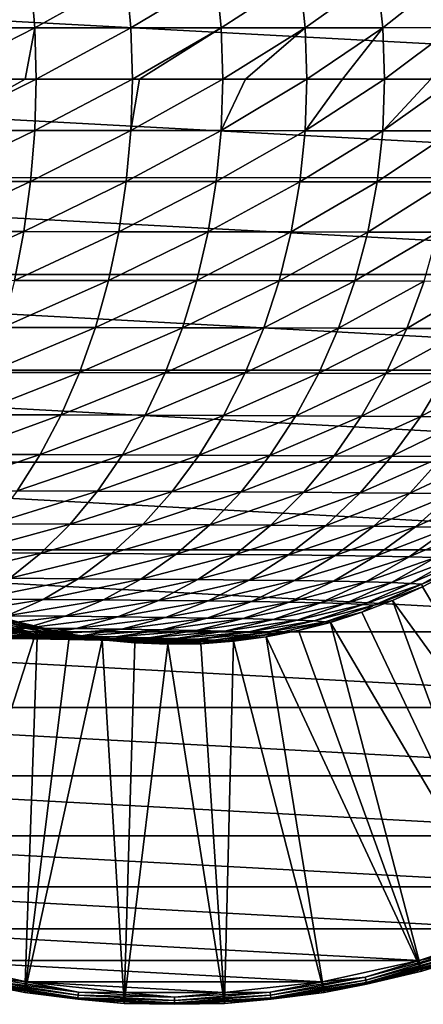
# Model space of a CAD drawing. Header units: metres. Extents: x -237 to 25, y -25 to 25.
# Tile 158 of 165: x -4 to 7, y -25 to 2. Entities that reach past the tile are written whole.
import ezdxf

# ---------------------------------------------------------------- set-up
doc = ezdxf.new("R2010")
doc.units = ezdxf.units.M
doc.layers.add('solid_10481232', color=7, linetype='CONTINUOUS')

msp = doc.modelspace()

# ---------------------------------------------------------------- linework, layer by layer
at = {"layer": 'solid_10481232'}
for points in [[(-24.944527, 2.70052, -146), (24.944445, 2.701026, -146), (25.089474, 0, -146)], [(-6.723926, 2.805338, 179.787781), (-6.624017, 1.408669, 179.954971), (-3.947133, 2.806732, 177.994766)], [(-6.624017, 1.408669, 179.954971), (-3.835107, 1.409369, 178.154205), (-3.947133, 2.806732, 177.994766)], [(-3.947133, 2.806732, 177.994766), (-3.835107, 1.409369, 178.154205), (-1.319744, 2.808381, 176.0103)], [(-3.835107, 1.409369, 178.154205), (-1.196174, 1.410197, 176.161118), (-1.319744, 2.808381, 176.0103)], [(-1.319744, 2.808381, 176.0103), (-1.196174, 1.410197, 176.161118), (1.148298, 2.810284, 173.844177)], [(-1.196174, 1.410197, 176.161118), (1.282773, 1.411153, 173.985535), (1.148298, 2.810284, 173.844177)], [(1.148298, 2.810284, 173.844177), (1.282773, 1.411153, 173.985535), (3.447047, 2.812441, 171.50618)], [(1.282773, 1.411153, 173.985535), (3.591725, 1.412236, 171.637299), (3.447047, 2.812441, 171.50618)], [(3.447047, 2.812441, 171.50618), (3.591725, 1.412236, 171.637299), (5.566594, 2.814853, 169.006119)], [(3.591725, 1.412236, 171.637299), (5.720707, 1.413447, 169.126282), (5.566594, 2.814853, 169.006119)], [(5.566594, 2.814853, 169.006119), (5.720707, 1.413447, 169.126282), (7.497849, 2.817519, 166.354523)], [(5.720707, 1.413447, 169.126282), (7.660577, 1.414786, 166.463074), (7.497849, 2.817519, 166.354523)], [(-25.089474, 0, -146), (-24.944527, 2.70052, -146), (25.089474, 0, -146)], [(-6.624017, 1.408669, 179.954971), (-6.594054, 0, 180.013), (-3.835107, 1.409369, 178.154205)], [(-3.835107, 1.409369, 178.154205), (-6.594054, 0, 180.013), (-4.09355, 0, 178.412735)], [(-3.835107, 1.409369, 178.154205), (-4.09355, 0, 178.412735), (-3.797684, 0, 178.207642)], [(-3.835107, 1.409369, 178.154205), (-3.797684, 0, 178.207642), (-1.196174, 1.410197, 176.161118)], [(-1.196174, 1.410197, 176.161118), (-3.797684, 0, 178.207642), (-1.154573, 0, 176.211411)], [(-1.196174, 1.410197, 176.161118), (-1.154573, 0, 176.211411), (1.282773, 1.411153, 173.985535)], [(1.282773, 1.411153, 173.985535), (-1.154573, 0, 176.211411), (-0.956499, 0, 176.049118)], [(1.282773, 1.411153, 173.985535), (-0.956499, 0, 176.049118), (1.327639, 0, 174.033005)], [(1.282773, 1.411153, 173.985535), (1.327639, 0, 174.033005), (3.591725, 1.412236, 171.637299)], [(3.591725, 1.412236, 171.637299), (1.327639, 0, 174.033005), (1.949601, 0, 173.433914)], [(3.591725, 1.412236, 171.637299), (1.949601, 0, 173.433914), (3.638722, 0, 171.68277)], [(3.591725, 1.412236, 171.637299), (3.638722, 0, 171.68277), (5.720707, 1.413447, 169.126282)], [(5.720707, 1.413447, 169.126282), (3.638722, 0, 171.68277), (4.619303, 0, 170.572922)], [(5.720707, 1.413447, 169.126282), (4.619303, 0, 170.572922), (5.771256, 0, 169.167831)], [(5.720707, 1.413447, 169.126282), (5.771256, 0, 169.167831), (7.660577, 1.414786, 166.463074)], [(7.660577, 1.414786, 166.463074), (5.771256, 0, 169.167831), (7.038696, 0, 167.475433)], [(24.944527, -2.70052, -146), (-25.089474, 0, -146), (25.089474, 0, -146)], [(24.944527, -2.70052, -146), (-24.944445, -2.701026, -146), (-25.089474, 0, -146)], [(-6.624017, -1.408669, 179.954971), (-3.835107, -1.409369, 178.154205), (-3.797684, 0, 178.207642)], [(-4.09355, 0, 178.412735), (-6.624017, -1.408669, 179.954971), (-3.797684, 0, 178.207642)], [(-4.09355, 0, 178.412735), (-6.594054, 0, 180.013), (-6.624017, -1.408669, 179.954971)], [(-3.835107, -1.409369, 178.154205), (-1.196174, -1.410197, 176.161118), (-1.154573, 0, 176.211411)], [(-3.797684, 0, 178.207642), (-3.835107, -1.409369, 178.154205), (-1.154573, 0, 176.211411)], [(-1.196174, -1.410197, 176.161118), (1.282773, -1.411153, 173.985535), (1.327639, 0, 174.033005)], [(-0.956499, 0, 176.049118), (-1.196174, -1.410197, 176.161118), (1.327639, 0, 174.033005)], [(-0.956499, 0, 176.049118), (-1.154573, 0, 176.211411), (-1.196174, -1.410197, 176.161118)], [(1.282773, -1.411153, 173.985535), (3.591725, -1.412236, 171.637299), (3.638722, 0, 171.68277)], [(1.949601, 0, 173.433914), (1.282773, -1.411153, 173.985535), (3.638722, 0, 171.68277)], [(1.949601, 0, 173.433914), (1.327639, 0, 174.033005), (1.282773, -1.411153, 173.985535)], [(3.591725, -1.412236, 171.637299), (5.720707, -1.413447, 169.126282), (5.771256, 0, 169.167831)], [(4.619303, 0, 170.572922), (3.591725, -1.412236, 171.637299), (5.771256, 0, 169.167831)], [(4.619303, 0, 170.572922), (3.638722, 0, 171.68277), (3.591725, -1.412236, 171.637299)], [(5.720707, -1.413447, 169.126282), (7.660577, -1.414786, 166.463074), (7.71391, 0, 166.501099)], [(7.038696, 0, 167.475433), (5.720707, -1.413447, 169.126282), (7.71391, 0, 166.501099)], [(7.038696, 0, 167.475433), (5.771256, 0, 169.167831), (5.720707, -1.413447, 169.126282)], [(-6.624017, -1.408669, 179.954971), (-6.723926, -2.805338, 179.787781), (-3.835107, -1.409369, 178.154205)], [(-6.723926, -2.805338, 179.787781), (-3.947133, -2.806732, 177.994766), (-3.835107, -1.409369, 178.154205)], [(-3.835107, -1.409369, 178.154205), (-3.947133, -2.806732, 177.994766), (-1.196174, -1.410197, 176.161118)], [(-3.947133, -2.806732, 177.994766), (-1.319744, -2.808381, 176.0103), (-1.196174, -1.410197, 176.161118)], [(-1.196174, -1.410197, 176.161118), (-1.319744, -2.808381, 176.0103), (1.282773, -1.411153, 173.985535)], [(-1.319744, -2.808381, 176.0103), (1.148298, -2.810284, 173.844177), (1.282773, -1.411153, 173.985535)], [(1.282773, -1.411153, 173.985535), (1.148298, -2.810284, 173.844177), (3.591725, -1.412236, 171.637299)], [(1.148298, -2.810284, 173.844177), (3.447047, -2.812441, 171.50618), (3.591725, -1.412236, 171.637299)], [(3.591725, -1.412236, 171.637299), (3.447047, -2.812441, 171.50618), (5.720707, -1.413447, 169.126282)], [(3.447047, -2.812441, 171.50618), (5.566594, -2.814853, 169.006119), (5.720707, -1.413447, 169.126282)], [(5.720707, -1.413447, 169.126282), (5.566594, -2.814853, 169.006119), (7.660577, -1.414786, 166.463074)], [(5.566594, -2.814853, 169.006119), (7.497849, -2.817519, 166.354523), (7.660577, -1.414786, 166.463074)], [(24.944527, -2.70052, -146), (24.511478, -5.353465, -146), (-24.944445, -2.701026, -146)], [(24.511478, -5.353465, -146), (-24.511305, -5.354273, -146), (-24.944445, -2.701026, -146)], [(-6.723926, -2.805338, 179.787781), (-6.889566, -4.178041, 179.51059), (-3.947133, -2.806732, 177.994766)], [(-6.889566, -4.178041, 179.51059), (-4.132863, -4.180118, 177.730438), (-3.947133, -2.806732, 177.994766)], [(-3.947133, -2.806732, 177.994766), (-4.132863, -4.180118, 177.730438), (-1.319744, -2.808381, 176.0103)], [(-4.132863, -4.180118, 177.730438), (-1.524612, -4.182573, 175.760269), (-1.319744, -2.808381, 176.0103)], [(-1.319744, -2.808381, 176.0103), (-1.524612, -4.182573, 175.760269), (1.148298, -2.810284, 173.844177)], [(-1.524612, -4.182573, 175.760269), (0.925349, -4.185408, 173.609818), (1.148298, -2.810284, 173.844177)], [(1.148298, -2.810284, 173.844177), (0.925349, -4.185408, 173.609818), (3.447047, -2.812441, 171.50618)], [(0.925349, -4.185408, 173.609818), (3.207184, -4.188621, 171.288788), (3.447047, -2.812441, 171.50618)], [(3.447047, -2.812441, 171.50618), (3.207184, -4.188621, 171.288788), (5.566594, -2.814853, 169.006119)], [(3.207184, -4.188621, 171.288788), (5.311087, -4.192213, 168.806885), (5.566594, -2.814853, 169.006119)], [(5.566594, -2.814853, 169.006119), (5.311087, -4.192213, 168.806885), (7.497849, -2.817519, 166.354523)], [(5.311087, -4.192213, 168.806885), (7.228058, -4.196184, 166.174576), (7.497849, -2.817519, 166.354523)], [(-6.889566, -4.178041, 179.51059), (-7.119442, -5.515131, 179.125916), (-4.132863, -4.180118, 177.730438)], [(-7.119442, -5.515131, 179.125916), (-4.390619, -5.517873, 177.363586), (-4.132863, -4.180118, 177.730438)], [(-4.132863, -4.180118, 177.730438), (-4.390619, -5.517873, 177.363586), (-1.524612, -4.182573, 175.760269)], [(-4.390619, -5.517873, 177.363586), (-1.808929, -5.521114, 175.413284), (-1.524612, -4.182573, 175.760269)], [(-1.524612, -4.182573, 175.760269), (-1.808929, -5.521114, 175.413284), (0.925349, -4.185408, 173.609818)], [(-1.808929, -5.521114, 175.413284), (0.61594, -5.524855, 173.284592), (0.925349, -4.185408, 173.609818)], [(0.925349, -4.185408, 173.609818), (0.61594, -5.524855, 173.284592), (3.207184, -4.188621, 171.288788)], [(0.61594, -5.524855, 173.284592), (2.8743, -5.529097, 170.987091), (3.207184, -4.188621, 171.288788)], [(3.207184, -4.188621, 171.288788), (2.8743, -5.529097, 170.987091), (5.311087, -4.192213, 168.806885)], [(2.8743, -5.529097, 170.987091), (4.956493, -5.533838, 168.530411), (5.311087, -4.192213, 168.806885)], [(5.311087, -4.192213, 168.806885), (4.956493, -5.533838, 168.530411), (7.228058, -4.196184, 166.174576)], [(4.956493, -5.533838, 168.530411), (6.853642, -5.53908, 165.924835), (7.228058, -4.196184, 166.174576)], [(24.511478, -5.353465, -146), (23.78537, -7.976997, -146), (-24.511305, -5.354273, -146)], [(23.78537, -7.976997, -146), (-23.785091, -7.977859, -146), (-24.511305, -5.354273, -146)], [(-4.390619, -5.517873, 177.363586), (-4.718239, -6.80853, 176.897308), (-1.808929, -5.521114, 175.413284)], [(-4.718239, -6.80853, 176.897308), (-2.170309, -6.81253, 174.972244), (-1.808929, -5.521114, 175.413284)], [(-1.808929, -5.521114, 175.413284), (-2.170309, -6.81253, 174.972244), (0.61594, -5.524855, 173.284592)], [(-2.170309, -6.81253, 174.972244), (0.222667, -6.817146, 172.871185), (0.61594, -5.524855, 173.284592)], [(0.61594, -5.524855, 173.284592), (0.222667, -6.817146, 172.871185), (2.8743, -5.529097, 170.987091)], [(0.222667, -6.817146, 172.871185), (2.45119, -6.82238, 170.603607), (2.8743, -5.529097, 170.987091)], [(2.8743, -5.529097, 170.987091), (2.45119, -6.82238, 170.603607), (4.956493, -5.533838, 168.530411)], [(2.45119, -6.82238, 170.603607), (4.505788, -6.82823, 168.178986), (4.956493, -5.533838, 168.530411)], [(4.956493, -5.533838, 168.530411), (4.505788, -6.82823, 168.178986), (6.853642, -5.53908, 165.924835)], [(4.505788, -6.82823, 168.178986), (6.377742, -6.834698, 165.607422), (6.853642, -5.53908, 165.924835)], [(6.853642, -5.53908, 165.924835), (6.377742, -6.834698, 165.607422), (8.557691, -5.544821, 163.181412)], [(6.377742, -6.834698, 165.607422), (8.059119, -6.841783, 162.899734), (8.557691, -5.544821, 163.181412)], [(-4.718239, -6.80853, 176.897308), (-5.112949, -8.041098, 176.335556), (-2.170309, -6.81253, 174.972244)], [(-5.112949, -8.041098, 176.335556), (-2.605692, -8.045821, 174.440872), (-2.170309, -6.81253, 174.972244)], [(-2.170309, -6.81253, 174.972244), (-2.605692, -8.045821, 174.440872), (0.222667, -6.817146, 172.871185)], [(-2.605692, -8.045821, 174.440872), (-0.251139, -8.051273, 172.373138), (0.222667, -6.817146, 172.871185)], [(0.222667, -6.817146, 172.871185), (-0.251139, -8.051273, 172.373138), (2.45119, -6.82238, 170.603607)], [(-0.251139, -8.051273, 172.373138), (1.941435, -8.057455, 170.141617), (2.45119, -6.82238, 170.603607)], [(2.45119, -6.82238, 170.603607), (1.941435, -8.057455, 170.141617), (4.505788, -6.82823, 168.178986)], [(1.941435, -8.057455, 170.141617), (3.962788, -8.064364, 167.755585), (4.505788, -6.82823, 168.178986)], [(4.505788, -6.82823, 168.178986), (3.962788, -8.064364, 167.755585), (6.377742, -6.834698, 165.607422)], [(3.962788, -8.064364, 167.755585), (5.804388, -8.072002, 165.224991), (6.377742, -6.834698, 165.607422)], [(6.377742, -6.834698, 165.607422), (5.804388, -8.072002, 165.224991), (8.059119, -6.841783, 162.899734)], [(5.804388, -8.072002, 165.224991), (7.45845, -8.08037, 162.560379), (8.059119, -6.841783, 162.899734)], [(23.78537, -7.976997, -146), (22.783834, -10.50605, -146), (-23.785091, -7.977859, -146)], [(22.783834, -10.50605, -146), (-22.783457, -10.506869, -146), (-23.785091, -7.977859, -146)], [(-5.112949, -8.041098, 176.335556), (-5.571311, -9.205097, 175.683212), (-2.605692, -8.045821, 174.440872)], [(-5.571311, -9.205097, 175.683212), (-3.111285, -9.210504, 173.823822), (-2.605692, -8.045821, 174.440872)], [(-2.605692, -8.045821, 174.440872), (-3.111285, -9.210504, 173.823822), (-0.251139, -8.051273, 172.373138)], [(-3.111285, -9.210504, 173.823822), (-0.801353, -9.216745, 171.794769), (-0.251139, -8.051273, 172.373138)], [(-0.251139, -8.051273, 172.373138), (-0.801353, -9.216745, 171.794769), (1.941435, -8.057455, 170.141617)], [(-0.801353, -9.216745, 171.794769), (1.349477, -9.223821, 169.605103), (1.941435, -8.057455, 170.141617)], [(1.941435, -8.057455, 170.141617), (1.349477, -9.223821, 169.605103), (3.962788, -8.064364, 167.755585)], [(1.349477, -9.223821, 169.605103), (3.332224, -9.23173, 167.263931), (3.962788, -8.064364, 167.755585)], [(3.962788, -8.064364, 167.755585), (3.332224, -9.23173, 167.263931), (5.804388, -8.072002, 165.224991)], [(3.332224, -9.23173, 167.263931), (5.138573, -9.240475, 164.780899), (5.804388, -8.072002, 165.224991)], [(5.804388, -8.072002, 165.224991), (5.138573, -9.240475, 164.780899), (7.45845, -8.08037, 162.560379)], [(5.138573, -9.240475, 164.780899), (6.760916, -9.250053, 162.166306), (7.45845, -8.08037, 162.560379)], [(7.45845, -8.08037, 162.560379), (6.760916, -9.250053, 162.166306), (8.917229, -8.089465, 159.772369)], [(6.760916, -9.250053, 162.166306), (8.191676, -9.260466, 159.430466), (8.917229, -8.089465, 159.772369)], [(-5.571311, -9.205097, 175.683212), (-6.08952, -10.290493, 174.945679), (-3.111285, -9.210504, 173.823822)], [(-6.08952, -10.290493, 174.945679), (-3.682893, -10.296538, 173.126205), (-3.111285, -9.210504, 173.823822)], [(-3.111285, -9.210504, 173.823822), (-3.682893, -10.296538, 173.126205), (-0.801353, -9.216745, 171.794769)], [(-3.682893, -10.296538, 173.126205), (-1.423408, -10.303515, 171.140884), (-0.801353, -9.216745, 171.794769)], [(-0.801353, -9.216745, 171.794769), (-1.423408, -10.303515, 171.140884), (1.349477, -9.223821, 169.605103)], [(-1.423408, -10.303515, 171.140884), (0.680227, -10.311425, 168.99855), (1.349477, -9.223821, 169.605103)], [(1.349477, -9.223821, 169.605103), (0.680227, -10.311425, 168.99855), (3.332224, -9.23173, 167.263931)], [(0.680227, -10.311425, 168.99855), (2.619326, -10.320268, 166.708069), (3.332224, -9.23173, 167.263931)], [(3.332224, -9.23173, 167.263931), (2.619326, -10.320268, 166.708069), (5.138573, -9.240475, 164.780899)], [(2.619326, -10.320268, 166.708069), (4.385824, -10.330043, 164.278809), (5.138573, -9.240475, 164.780899)], [(5.138573, -9.240475, 164.780899), (4.385824, -10.330043, 164.278809), (6.760916, -9.250053, 162.166306)], [(4.385824, -10.330043, 164.278809), (5.972306, -10.340751, 161.720764), (6.760916, -9.250053, 162.166306)], [(6.760916, -9.250053, 162.166306), (5.972306, -10.340751, 161.720764), (8.191676, -9.260466, 159.430466)], [(5.972306, -10.340751, 161.720764), (7.371388, -10.35239, 159.043915), (8.191676, -9.260466, 159.430466)], [(22.783834, -10.50605, -146), (21.510923, -12.911892, -146), (-22.783457, -10.506869, -146)], [(21.510923, -12.911892, -146), (-21.510468, -12.912657, -146), (-22.783457, -10.506869, -146)], [(-6.08952, -10.290493, 174.945679), (-6.663034, -11.288189, 174.12944), (-3.682893, -10.296538, 173.126205)], [(-6.663034, -11.288189, 174.12944), (-4.315505, -11.29482, 172.354141), (-3.682893, -10.296538, 173.126205)], [(-3.682893, -10.296538, 173.126205), (-4.315505, -11.29482, 172.354141), (-1.423408, -10.303515, 171.140884)], [(-4.315505, -11.29482, 172.354141), (-2.11185, -11.302474, 170.417221), (-1.423408, -10.303515, 171.140884)], [(-1.423408, -10.303515, 171.140884), (-2.11185, -11.302474, 170.417221), (0.680227, -10.311425, 168.99855)], [(-2.11185, -11.302474, 170.417221), (-0.060447, -11.311151, 168.327271), (0.680227, -10.311425, 168.99855)], [(0.680227, -10.311425, 168.99855), (-0.060447, -11.311151, 168.327271), (2.619326, -10.320268, 166.708069)], [(-0.060447, -11.311151, 168.327271), (1.830347, -11.32085, 166.09288), (2.619326, -10.320268, 166.708069)], [(2.619326, -10.320268, 166.708069), (1.830347, -11.32085, 166.09288), (4.385824, -10.330043, 164.278809)], [(1.830347, -11.32085, 166.09288), (3.55274, -11.331573, 163.723145), (4.385824, -10.330043, 164.278809)], [(4.385824, -10.330043, 164.278809), (3.55274, -11.331573, 163.723145), (5.972306, -10.340751, 161.720764)], [(3.55274, -11.331573, 163.723145), (5.099533, -11.343319, 161.227676), (5.972306, -10.340751, 161.720764)], [(5.972306, -10.340751, 161.720764), (5.099533, -11.343319, 161.227676), (7.371388, -10.35239, 159.043915)], [(5.099533, -11.343319, 161.227676), (6.463558, -11.356088, 158.616119), (7.371388, -10.35239, 159.043915)], [(7.371388, -10.35239, 159.043915), (6.463558, -11.356088, 158.616119), (8.575688, -10.364964, 156.258255)], [(6.463558, -11.356088, 158.616119), (7.637644, -11.36988, 155.898087), (8.575688, -10.364964, 156.258255)], [(-4.315505, -11.29482, 172.354141), (-5.003852, -12.196629, 171.514053), (-2.11185, -11.302474, 170.417221)], [(-5.003852, -12.196629, 171.514053), (-2.860946, -12.204893, 169.629791), (-2.11185, -11.302474, 170.417221)], [(-2.11185, -11.302474, 170.417221), (-2.860946, -12.204893, 169.629791), (-0.060447, -11.311151, 168.327271)], [(-2.860946, -12.204893, 169.629791), (-0.866377, -12.214263, 167.596832), (-0.060447, -11.311151, 168.327271)], [(-0.060447, -11.311151, 168.327271), (-0.866377, -12.214263, 167.596832), (1.830347, -11.32085, 166.09288)], [(-0.866377, -12.214263, 167.596832), (0.971855, -12.224737, 165.423492), (1.830347, -11.32085, 166.09288)], [(1.830347, -11.32085, 166.09288), (0.971855, -12.224737, 165.423492), (3.55274, -11.331573, 163.723145)], [(0.971855, -12.224737, 165.423492), (2.646257, -12.236316, 163.118515), (3.55274, -11.331573, 163.723145)], [(3.55274, -11.331573, 163.723145), (2.646257, -12.236316, 163.118515), (5.099533, -11.343319, 161.227676)], [(2.646257, -12.236316, 163.118515), (4.149866, -12.249, 160.691147), (5.099533, -11.343319, 161.227676)], [(5.099533, -11.343319, 161.227676), (4.149866, -12.249, 160.691147), (6.463558, -11.356088, 158.616119)], [(4.149866, -12.249, 160.691147), (5.475744, -12.262788, 158.15062), (6.463558, -11.356088, 158.616119)], [(6.463558, -11.356088, 158.616119), (5.475744, -12.262788, 158.15062), (7.637644, -11.36988, 155.898087)], [(5.475744, -12.262788, 158.15062), (6.616953, -12.27768, 155.506195), (7.637644, -11.36988, 155.898087)], [(7.637644, -11.36988, 155.898087), (6.616953, -12.27768, 155.506195), (8.614745, -11.384694, 153.083344)], [(6.616953, -12.27768, 155.506195), (7.566669, -12.293678, 152.767181), (8.614745, -11.384694, 153.083344)], [(-5.003852, -12.196629, 171.514053), (-5.741958, -12.994483, 170.613235), (-2.860946, -12.204893, 169.629791)], [(-5.741958, -12.994483, 170.613235), (-3.664192, -13.003289, 168.785446), (-2.860946, -12.204893, 169.629791)], [(-2.860946, -12.204893, 169.629791), (-3.664192, -13.003289, 168.785446), (-0.866377, -12.214263, 167.596832)], [(-3.664192, -13.003289, 168.785446), (-1.730566, -13.013271, 166.813599), (-0.866377, -12.214263, 167.596832)], [(-0.866377, -12.214263, 167.596832), (-1.730566, -13.013271, 166.813599), (0.971855, -12.224737, 165.423492)], [(-1.730566, -13.013271, 166.813599), (0.051306, -13.024431, 164.705719), (0.971855, -12.224737, 165.423492)], [(0.971855, -12.224737, 165.423492), (0.051306, -13.024431, 164.705719), (2.646257, -12.236316, 163.118515)], [(0.051306, -13.024431, 164.705719), (1.674248, -13.036767, 162.470184), (2.646257, -12.236316, 163.118515)], [(2.646257, -12.236316, 163.118515), (1.674248, -13.036767, 162.470184), (4.149866, -12.249, 160.691147)], [(1.674248, -13.036767, 162.470184), (3.13155, -13.050281, 160.115829), (4.149866, -12.249, 160.691147)], [(4.149866, -12.249, 160.691147), (3.13155, -13.050281, 160.115829), (5.475744, -12.262788, 158.15062)], [(3.13155, -13.050281, 160.115829), (4.416523, -13.064971, 157.651489), (5.475744, -12.262788, 158.15062)], [(5.475744, -12.262788, 158.15062), (4.416523, -13.064971, 157.651489), (6.616953, -12.27768, 155.506195)], [(4.416523, -13.064971, 157.651489), (5.52248, -13.080838, 155.085968), (6.616953, -12.27768, 155.506195)], [(6.616953, -12.27768, 155.506195), (5.52248, -13.080838, 155.085968), (7.566669, -12.293678, 152.767181)], [(5.52248, -13.080838, 155.085968), (6.442829, -13.097881, 152.428177), (7.566669, -12.293678, 152.767181)], [(7.566669, -12.293678, 152.767181), (6.442829, -13.097881, 152.428177), (8.319094, -12.310781, 149.94368)], [(6.442829, -13.097881, 152.428177), (7.17188, -13.116102, 149.687683), (8.319094, -12.310781, 149.94368)], [(21.510923, -12.911892, -146), (19.991009, -15.160204, -146), (-21.510468, -12.912657, -146)], [(19.991009, -15.160204, -146), (-19.990479, -15.160904, -146), (-21.510468, -12.912657, -146)], [(-5.741958, -12.994483, 170.613235), (-6.52359, -13.681393, 169.659286), (-3.664192, -13.003289, 168.785446)], [(-6.52359, -13.681393, 169.659286), (-4.514806, -13.690664, 167.891312), (-3.664192, -13.003289, 168.785446)], [(-3.664192, -13.003289, 168.785446), (-4.514806, -13.690664, 167.891312), (-1.730566, -13.013271, 166.813599)], [(-4.514806, -13.690664, 167.891312), (-2.645715, -13.701175, 165.984192), (-1.730566, -13.013271, 166.813599)], [(-1.730566, -13.013271, 166.813599), (-2.645715, -13.701175, 165.984192), (0.051306, -13.024431, 164.705719)], [(-2.645715, -13.701175, 165.984192), (-0.923528, -13.712924, 163.945618), (0.051306, -13.024431, 164.705719)], [(0.051306, -13.024431, 164.705719), (-0.923528, -13.712924, 163.945618), (1.674248, -13.036767, 162.470184)], [(-0.923528, -13.712924, 163.945618), (0.644919, -13.725912, 161.78363), (1.674248, -13.036767, 162.470184)], [(1.674248, -13.036767, 162.470184), (0.644919, -13.725912, 161.78363), (3.13155, -13.050281, 160.115829)], [(0.644919, -13.725912, 161.78363), (2.053184, -13.74014, 159.506592), (3.13155, -13.050281, 160.115829)], [(3.13155, -13.050281, 160.115829), (2.053184, -13.74014, 159.506592), (4.416523, -13.064971, 157.651489)], [(2.053184, -13.74014, 159.506592), (3.294841, -13.755607, 157.12291), (4.416523, -13.064971, 157.651489)], [(4.416523, -13.064971, 157.651489), (3.294841, -13.755607, 157.12291), (5.52248, -13.080838, 155.085968)], [(3.294841, -13.755607, 157.12291), (4.363466, -13.772312, 154.640961), (5.52248, -13.080838, 155.085968)], [(5.52248, -13.080838, 155.085968), (4.363466, -13.772312, 154.640961), (6.442829, -13.097881, 152.428177)], [(4.363466, -13.772312, 154.640961), (5.252717, -13.790257, 152.069183), (6.442829, -13.097881, 152.428177)], [(6.442829, -13.097881, 152.428177), (5.252717, -13.790257, 152.069183), (7.17188, -13.116102, 149.687683)], [(5.252717, -13.790257, 152.069183), (5.957015, -13.809442, 149.416595), (7.17188, -13.116102, 149.687683)], [(7.17188, -13.116102, 149.687683), (5.957015, -13.809442, 149.416595), (7.704437, -13.135501, 146.87442)], [(5.957015, -13.809442, 149.416595), (6.471198, -13.829865, 146.69252), (7.704437, -13.135501, 146.87442)], [(7.704437, -13.135501, 146.87442), (6.471198, -13.829865, 146.69252), (8.035307, -13.156075, 143.998306)], [(6.471198, -13.829865, 146.69252), (6.79011, -13.851527, 143.906265), (8.035307, -13.156075, 143.998306)], [(8.035307, -13.156075, 143.998306), (6.79011, -13.851527, 143.906265), (7.612737, -13.500761, 141.086472)], [(6.79011, -13.851527, 143.906265), (6.812138, -13.921815, 141.086426), (7.612737, -13.500761, 141.086472)], [(7.614341, -13.504149, 140.915619), (7.612737, -13.500761, 141.086472), (6.812138, -13.921815, 141.086426)], [(7.614341, -13.504149, 140.915619), (6.812138, -13.921815, 141.086426), (6.813584, -13.925325, 140.916214)], [(11.892555, -22.431749, -145.689651), (7.614341, -13.504149, 140.915619), (6.813584, -13.925325, 140.916214)], [(-4.514806, -13.690664, 167.891312), (-5.405504, -14.261279, 166.955048), (-2.645715, -13.701175, 165.984192)], [(-5.405504, -14.261279, 166.955048), (-3.603991, -14.272227, 165.115692), (-2.645715, -13.701175, 165.984192)], [(-2.645715, -13.701175, 165.984192), (-3.603991, -14.272227, 165.115692), (-0.923528, -13.712924, 163.945618)], [(-3.603991, -14.272227, 165.115692), (-1.944301, -14.284466, 163.149704), (-0.923528, -13.712924, 163.945618)], [(-0.923528, -13.712924, 163.945618), (-1.944301, -14.284466, 163.149704), (0.644919, -13.725912, 161.78363)], [(-1.944301, -14.284466, 163.149704), (-0.432916, -14.297996, 161.064713), (0.644919, -13.725912, 161.78363)], [(0.644919, -13.725912, 161.78363), (-0.432916, -14.297996, 161.064713), (2.053184, -13.74014, 159.506592)], [(-0.432916, -14.297996, 161.064713), (0.924, -14.312817, 158.868652), (2.053184, -13.74014, 159.506592)], [(2.053184, -13.74014, 159.506592), (0.924, -14.312817, 158.868652), (3.294841, -13.755607, 157.12291)], [(0.924, -14.312817, 158.868652), (2.1203, -14.328928, 156.569427), (3.294841, -13.755607, 157.12291)], [(3.294841, -13.755607, 157.12291), (2.1203, -14.328928, 156.569427), (4.363466, -13.772312, 154.640961)], [(2.1203, -14.328928, 156.569427), (3.149835, -14.34633, 154.174973), (4.363466, -13.772312, 154.640961)], [(4.363466, -13.772312, 154.640961), (3.149835, -14.34633, 154.174973), (5.252717, -13.790257, 152.069183)], [(3.149835, -14.34633, 154.174973), (4.006523, -14.365023, 151.693268), (5.252717, -13.790257, 152.069183)], [(5.252717, -13.790257, 152.069183), (4.006523, -14.365023, 151.693268), (5.957015, -13.809442, 149.416595)], [(4.006523, -14.365023, 151.693268), (4.684901, -14.385007, 149.132736), (5.957015, -13.809442, 149.416595)], [(5.957015, -13.809442, 149.416595), (4.684901, -14.385007, 149.132736), (6.471198, -13.829865, 146.69252)], [(4.684901, -14.385007, 149.132736), (5.179845, -14.406281, 146.502045), (6.471198, -13.829865, 146.69252)], [(6.471198, -13.829865, 146.69252), (5.179845, -14.406281, 146.502045), (6.79011, -13.851527, 143.906265)], [(5.179845, -14.406281, 146.502045), (5.486233, -14.428846, 143.809891), (6.79011, -13.851527, 143.906265)], [(6.79011, -13.851527, 143.906265), (5.486233, -14.428846, 143.809891), (6.812138, -13.921815, 141.086426)], [(5.486233, -14.428846, 143.809891), (5.988599, -14.295389, 141.086365), (6.812138, -13.921815, 141.086426)], [(6.813584, -13.925325, 140.916214), (6.812138, -13.921815, 141.086426), (5.988599, -14.295389, 141.086365)], [(6.813584, -13.925325, 140.916214), (5.988599, -14.295389, 141.086365), (5.989871, -14.298965, 140.916809)], [(11.892555, -22.431749, -145.689651), (6.813584, -13.925325, 140.916214), (5.989871, -14.298965, 140.916809)], [(-5.405504, -14.261279, 166.955048), (-6.328675, -14.710228, 165.984634), (-3.603991, -14.272227, 165.115692)], [(-6.328675, -14.710228, 165.984634), (-4.597203, -14.721521, 164.215515), (-3.603991, -14.272227, 165.115692)], [(-3.603991, -14.272227, 165.115692), (-4.597203, -14.721521, 164.215515), (-1.944301, -14.284466, 163.149704)], [(-4.597203, -14.721521, 164.215515), (-3.002289, -14.734145, 162.324753), (-1.944301, -14.284466, 163.149704)], [(-1.944301, -14.284466, 163.149704), (-3.002289, -14.734145, 162.324753), (-0.432916, -14.297996, 161.064713)], [(-3.002289, -14.734145, 162.324753), (-1.550047, -14.748101, 160.319595), (-0.432916, -14.297996, 161.064713)], [(-0.432916, -14.297996, 161.064713), (-1.550047, -14.748101, 160.319595), (0.924, -14.312817, 158.868652)], [(-1.550047, -14.748101, 160.319595), (-0.246351, -14.763389, 158.207443), (0.924, -14.312817, 158.868652)], [(0.924, -14.312817, 158.868652), (-0.246351, -14.763389, 158.207443), (2.1203, -14.328928, 156.569427)], [(5.486233, -14.428846, 143.809891), (5.144949, -14.620274, 141.086273), (5.988599, -14.295389, 141.086365)], [(5.989871, -14.298965, 140.916809), (5.988599, -14.295389, 141.086365), (5.144949, -14.620274, 141.086273)], [(5.989871, -14.298965, 140.916809), (5.144949, -14.620274, 141.086273), (5.146016, -14.623844, 140.917435)], [(9.397543, -23.586065, -145.689651), (5.989871, -14.298965, 140.916809), (5.146016, -14.623844, 140.917435)], [(9.397543, -23.586065, -145.689651), (11.892555, -22.431749, -145.689651), (5.989871, -14.298965, 140.916809)], [(-0.246351, -14.763389, 158.207443), (0.902937, -14.780007, 155.995773), (2.1203, -14.328928, 156.569427)], [(2.1203, -14.328928, 156.569427), (0.902937, -14.780007, 155.995773), (3.149835, -14.34633, 154.174973)], [(0.902937, -14.780007, 155.995773), (1.891956, -14.797956, 153.692001), (3.149835, -14.34633, 154.174973)], [(3.149835, -14.34633, 154.174973), (1.891956, -14.797956, 153.692001), (4.006523, -14.365023, 151.693268)], [(1.891956, -14.797956, 153.692001), (2.714894, -14.817238, 151.30365), (4.006523, -14.365023, 151.693268)], [(4.006523, -14.365023, 151.693268), (2.714894, -14.817238, 151.30365), (4.684901, -14.385007, 149.132736)], [(2.714894, -14.817238, 151.30365), (3.366407, -14.837851, 148.838516), (4.684901, -14.385007, 149.132736)], [(4.684901, -14.385007, 149.132736), (3.366407, -14.837851, 148.838516), (5.179845, -14.406281, 146.502045)], [(3.366407, -14.837851, 148.838516), (3.84141, -14.859795, 146.304626), (5.179845, -14.406281, 146.502045)], [(5.179845, -14.406281, 146.502045), (3.84141, -14.859795, 146.304626), (5.486233, -14.428846, 143.809891)], [(3.84141, -14.859795, 146.304626), (4.13482, -14.883071, 143.710007), (5.486233, -14.428846, 143.809891)], [(5.486233, -14.428846, 143.809891), (4.13482, -14.883071, 143.710007), (5.144949, -14.620274, 141.086273)], [(-6.792357, -24.463854, -145.689651), (-3.76023, -15.039641, 140.925064), (-4.631055, -14.794677, 140.92601)], [(-5.969306, -14.797956, 150.67363), (-5.357296, -14.817238, 148.868668), (-4.031201, -15.142981, 149.268692)], [(-4.677862, -15.123276, 151.169495), (-5.969306, -14.797956, 150.67363), (-4.031201, -15.142981, 149.268692)], [(-4.597203, -14.721521, 164.215515), (-5.616918, -15.045159, 163.291336), (-3.002289, -14.734145, 162.324753)], [(-5.616918, -15.045159, 163.291336), (-4.088508, -15.058062, 161.477814), (-3.002289, -14.734145, 162.324753)], [(-5.357296, -14.817238, 148.868668), (-4.873675, -14.837851, 146.999786), (-3.52, -15.164047, 147.301849)], [(-4.031201, -15.142981, 149.268692), (-5.357296, -14.817238, 148.868668), (-3.52, -15.164047, 147.301849)], [(-4.873675, -14.837851, 146.999786), (-4.523293, -14.859795, 145.070847), (-3.149145, -15.186474, 145.273544)], [(-3.52, -15.164047, 147.301849), (-4.873675, -14.837851, 146.999786), (-3.149145, -15.186474, 145.273544)], [(-3.76023, -15.039641, 140.925064), (-4.630099, -14.791212, 141.083069), (-4.631055, -14.794677, 140.92601)], [(-4.311, -14.883071, 143.085754), (-4.630099, -14.791212, 141.083069), (-3.759442, -15.03606, 141.083557)], [(-3.76023, -15.039641, 140.925064), (-3.759442, -15.03606, 141.083557), (-4.630099, -14.791212, 141.083069)], [(-3.002289, -14.734145, 162.324753), (-4.088508, -15.058062, 161.477814), (-1.550047, -14.748101, 160.319595)], [(-4.088508, -15.058062, 161.477814), (-2.696987, -15.072324, 159.554581), (-1.550047, -14.748101, 160.319595)], [(-1.550047, -14.748101, 160.319595), (-2.696987, -15.072324, 159.554581), (-0.246351, -14.763389, 158.207443)], [(-2.696987, -15.072324, 159.554581), (-1.447932, -15.087947, 157.528595), (-0.246351, -14.763389, 158.207443)], [(-0.246351, -14.763389, 158.207443), (-1.447932, -15.087947, 157.528595), (0.902937, -14.780007, 155.995773)], [(-1.447932, -15.087947, 157.528595), (-0.346909, -15.104931, 155.406799), (0.902937, -14.780007, 155.995773)], [(0.902937, -14.780007, 155.995773), (-0.346909, -15.104931, 155.406799), (1.891956, -14.797956, 153.692001)], [(-0.346909, -15.104931, 155.406799), (0.600513, -15.123276, 153.196152), (1.891956, -14.797956, 153.692001)], [(1.891956, -14.797956, 153.692001), (0.600513, -15.123276, 153.196152), (2.714894, -14.817238, 151.30365)], [(0.600513, -15.123276, 153.196152), (1.388799, -15.142981, 150.903625), (2.714894, -14.817238, 151.30365)], [(2.714894, -14.817238, 151.30365), (1.388799, -15.142981, 150.903625), (3.366407, -14.837851, 148.838516)], [(1.388799, -15.142981, 150.903625), (2.012731, -15.164047, 148.536453), (3.366407, -14.837851, 148.838516)], [(3.366407, -14.837851, 148.838516), (2.012731, -15.164047, 148.536453), (3.84141, -14.859795, 146.304626)], [(4.13482, -14.883071, 143.710007), (4.283878, -14.89532, 141.086166), (5.144949, -14.620274, 141.086273)], [(5.146016, -14.623844, 140.917435), (5.144949, -14.620274, 141.086273), (4.283878, -14.89532, 141.086166)], [(5.146016, -14.623844, 140.917435), (4.283878, -14.89532, 141.086166), (4.284756, -14.898942, 140.918076)], [(9.397543, -23.586065, -145.689651), (5.146016, -14.623844, 140.917435), (4.284756, -14.898942, 140.918076)], [(-6.792357, -24.463854, -145.689651), (-4.107533, -25.054829, -145.689651), (-3.76023, -15.039641, 140.925064)], [(-5.616918, -15.045159, 163.291336), (-6.654389, -15.240542, 162.351044), (-4.088508, -15.058062, 161.477814)], [(-6.654389, -15.240542, 162.351044), (-5.193641, -15.253612, 160.616119), (-4.088508, -15.058062, 161.477814)], [(-6.35902, -15.087947, 154.753998), (-5.455269, -15.104931, 152.999573), (-4.183659, -15.30109, 153.598785)], [(-5.136516, -15.283885, 155.444672), (-6.35902, -15.087947, 154.753998), (-4.183659, -15.30109, 153.598785)], [(-5.455269, -15.104931, 152.999573), (-4.677862, -15.123276, 151.169495), (-3.363931, -15.319673, 151.673981)], [(-4.183659, -15.30109, 153.598785), (-5.455269, -15.104931, 152.999573), (-3.363931, -15.319673, 151.673981)], [(-4.088508, -15.058062, 161.477814), (-5.193641, -15.253612, 160.616119), (-2.696987, -15.072324, 159.554581)], [(-5.193641, -15.253612, 160.616119), (-3.863899, -15.26806, 158.776245), (-2.696987, -15.072324, 159.554581)], [(-4.677862, -15.123276, 151.169495), (-4.031201, -15.142981, 149.268692), (-2.682015, -15.339634, 149.675674)], [(-3.363931, -15.319673, 151.673981), (-4.677862, -15.123276, 151.169495), (-2.682015, -15.339634, 149.675674)], [(-4.523293, -14.859795, 145.070847), (-4.311, -14.883071, 143.085754), (-2.923526, -15.21026, 143.188309)], [(-3.149145, -15.186474, 145.273544), (-4.523293, -14.859795, 145.070847), (-2.923526, -15.21026, 143.188309)], [(-4.311, -14.883071, 143.085754), (-3.759442, -15.03606, 141.083557), (-2.87629, -15.229699, 141.084015)], [(-2.923526, -15.21026, 143.188309), (-4.311, -14.883071, 143.085754), (-2.87629, -15.229699, 141.084015)], [(-4.107533, -25.054829, -145.689651), (-2.876902, -15.233336, 140.924164), (-3.76023, -15.039641, 140.925064)], [(-2.696987, -15.072324, 159.554581), (-3.863899, -15.26806, 158.776245), (-1.447932, -15.087947, 157.528595)], [(-3.863899, -15.26806, 158.776245), (-2.670435, -15.283885, 156.837921), (-1.447932, -15.087947, 157.528595)], [(-2.876902, -15.233336, 140.924164), (-3.759442, -15.03606, 141.083557), (-3.76023, -15.039641, 140.925064)], [(-2.876902, -15.233336, 140.924164), (-2.87629, -15.229699, 141.084015), (-3.759442, -15.03606, 141.083557)], [(-1.447932, -15.087947, 157.528595), (-2.670435, -15.283885, 156.837921), (-0.346909, -15.104931, 155.406799)], [(-2.670435, -15.283885, 156.837921), (-1.618519, -15.30109, 154.807571), (-0.346909, -15.104931, 155.406799)], [(-0.346909, -15.104931, 155.406799), (-1.618519, -15.30109, 154.807571), (0.600513, -15.123276, 153.196152)], [(-1.618519, -15.30109, 154.807571), (-0.713419, -15.319673, 152.691666), (0.600513, -15.123276, 153.196152)], [(0.600513, -15.123276, 153.196152), (-0.713419, -15.319673, 152.691666), (1.388799, -15.142981, 150.903625)], [(2.012731, -15.164047, 148.536453), (2.467262, -15.186474, 146.101944), (3.84141, -14.859795, 146.304626)], [(3.84141, -14.859795, 146.304626), (2.467262, -15.186474, 146.101944), (4.13482, -14.883071, 143.710007)], [(2.467262, -15.186474, 146.101944), (2.747345, -15.21026, 143.607452), (4.13482, -14.883071, 143.710007)], [(2.747345, -15.21026, 143.607452), (2.520714, -15.292692, 141.085831), (3.408161, -15.119674, 141.086014)], [(3.408868, -15.123377, 140.918747), (3.408161, -15.119674, 141.086014), (2.520714, -15.292692, 141.085831)], [(3.408868, -15.123377, 140.918747), (2.520714, -15.292692, 141.085831), (2.521233, -15.29639, 140.919434)], [(6.792352, -24.463856, -145.689651), (3.408868, -15.123377, 140.918747), (2.521233, -15.29639, 140.919434)], [(4.13482, -14.883071, 143.710007), (2.747345, -15.21026, 143.607452), (3.408161, -15.119674, 141.086014)], [(4.13482, -14.883071, 143.710007), (3.408161, -15.119674, 141.086014), (4.283878, -14.89532, 141.086166)], [(4.284756, -14.898942, 140.918076), (4.283878, -14.89532, 141.086166), (3.408161, -15.119674, 141.086014)], [(4.284756, -14.898942, 140.918076), (3.408161, -15.119674, 141.086014), (3.408868, -15.123377, 140.918747)], [(6.792352, -24.463856, -145.689651), (4.284756, -14.898942, 140.918076), (3.408868, -15.123377, 140.918747)], [(6.792352, -24.463856, -145.689651), (9.397543, -23.586065, -145.689651), (4.284756, -14.898942, 140.918076)], [(19.991009, -15.160204, -146), (18.22834, -17.238207, -146), (-19.990479, -15.160904, -146)], [(18.22834, -17.238207, -146), (-18.22773, -17.23885, -146), (-19.990479, -15.160904, -146)], [(-5.193641, -15.253612, 160.616119), (-6.3083, -15.318886, 159.746994), (-3.863899, -15.26806, 158.776245)], [(-6.3083, -15.318886, 159.746994), (-5.040868, -15.333396, 157.991211), (-3.863899, -15.26806, 158.776245)], [(-6.217838, -15.26806, 157.206177), (-5.136516, -15.283885, 155.444672), (-3.903476, -15.349289, 156.141296)], [(-5.040868, -15.333396, 157.991211), (-6.217838, -15.26806, 157.206177), (-3.903476, -15.349289, 156.141296)], [(-5.136516, -15.283885, 155.444672), (-4.183659, -15.30109, 153.598785), (-2.901089, -15.366568, 154.203186)], [(-3.903476, -15.349289, 156.141296), (-5.136516, -15.283885, 155.444672), (-2.901089, -15.366568, 154.203186)], [(-3.863899, -15.26806, 158.776245), (-5.040868, -15.333396, 157.991211), (-2.670435, -15.283885, 156.837921)], [(-5.040868, -15.333396, 157.991211), (-3.903476, -15.349289, 156.141296), (-2.670435, -15.283885, 156.837921)], [(-4.183659, -15.30109, 153.598785), (-3.363931, -15.319673, 151.673981), (-2.038675, -15.38523, 152.182816)], [(-2.901089, -15.366568, 154.203186), (-4.183659, -15.30109, 153.598785), (-2.038675, -15.38523, 152.182816)], [(-4.107533, -25.054829, -145.689651), (-1.984003, -15.375167, 140.923309), (-2.876902, -15.233336, 140.924164)], [(-4.107533, -25.054829, -145.689651), (-1.374551, -25.352058, -145.689651), (-1.984003, -15.375167, 140.923309)], [(-4.031201, -15.142981, 149.268692), (-3.52, -15.164047, 147.301849), (-2.142752, -15.360973, 147.609177)], [(-2.682015, -15.339634, 149.675674), (-4.031201, -15.142981, 149.268692), (-2.142752, -15.360973, 147.609177)], [(-2.670435, -15.283885, 156.837921), (-3.903476, -15.349289, 156.141296), (-1.618519, -15.30109, 154.807571)], [(-3.903476, -15.349289, 156.141296), (-2.901089, -15.366568, 154.203186), (-1.618519, -15.30109, 154.807571)], [(-3.52, -15.164047, 147.301849), (-3.149145, -15.186474, 145.273544), (-1.751068, -15.383691, 145.479752)], [(-2.142752, -15.360973, 147.609177), (-3.52, -15.164047, 147.301849), (-1.751068, -15.383691, 145.479752)], [(-3.363931, -15.319673, 151.673981), (-2.682015, -15.339634, 149.675674), (-1.321201, -15.405276, 150.086166)], [(-2.038675, -15.38523, 152.182816), (-3.363931, -15.319673, 151.673981), (-1.321201, -15.405276, 150.086166)], [(-3.149145, -15.186474, 145.273544), (-2.923526, -15.21026, 143.188309), (-1.511891, -15.407787, 143.292648)], [(-1.751068, -15.383691, 145.479752), (-3.149145, -15.186474, 145.273544), (-1.511891, -15.407787, 143.292648)], [(-2.923526, -15.21026, 143.188309), (-2.87629, -15.229699, 141.084015), (-1.983584, -15.37155, 141.084412)], [(-1.511891, -15.407787, 143.292648), (-2.923526, -15.21026, 143.188309), (-1.983584, -15.37155, 141.084412)], [(-1.618519, -15.30109, 154.807571), (-2.901089, -15.366568, 154.203186), (-0.713419, -15.319673, 152.691666)], [(-2.901089, -15.366568, 154.203186), (-2.038675, -15.38523, 152.182816), (-0.713419, -15.319673, 152.691666)], [(-1.984003, -15.375167, 140.923309), (-2.87629, -15.229699, 141.084015), (-2.876902, -15.233336, 140.924164)], [(-1.984003, -15.375167, 140.923309), (-1.983584, -15.37155, 141.084412), (-2.87629, -15.229699, 141.084015)], [(-2.682015, -15.339634, 149.675674), (-2.142752, -15.360973, 147.609177), (-0.753634, -15.426707, 147.919159)], [(-1.321201, -15.405276, 150.086166), (-2.682015, -15.339634, 149.675674), (-0.753634, -15.426707, 147.919159)], [(-2.142752, -15.360973, 147.609177), (-1.751068, -15.383691, 145.479752), (-0.340942, -15.449522, 145.687744)], [(-0.753634, -15.426707, 147.919159), (-2.142752, -15.360973, 147.609177), (-0.340942, -15.449522, 145.687744)], [(-0.713419, -15.319673, 152.691666), (-2.038675, -15.38523, 152.182816), (0.039613, -15.339634, 150.496643)], [(-2.038675, -15.38523, 152.182816), (-1.321201, -15.405276, 150.086166), (0.039613, -15.339634, 150.496643)], [(-1.084412, -15.464701, 140.92247), (-1.983584, -15.37155, 141.084412), (-1.984003, -15.375167, 140.923309)], [(-1.374551, -25.352058, -145.689651), (-1.084412, -15.464701, 140.92247), (-1.984003, -15.375167, 140.923309)], [(-1.511891, -15.407787, 143.292648), (-1.983584, -15.37155, 141.084412), (-1.084184, -15.461043, 141.084763)], [(-1.084412, -15.464701, 140.92247), (-1.084184, -15.461043, 141.084763), (-1.983584, -15.37155, 141.084412)], [(-1.751068, -15.383691, 145.479752), (-1.511891, -15.407787, 143.292648), (-0.08809, -15.473722, 143.397888)], [(-0.340942, -15.449522, 145.687744), (-1.751068, -15.383691, 145.479752), (-0.08809, -15.473722, 143.397888)], [(0.039613, -15.339634, 150.496643), (-1.321201, -15.405276, 150.086166), (0.635484, -15.360973, 148.229126)], [(-1.321201, -15.405276, 150.086166), (-0.753634, -15.426707, 147.919159), (0.635484, -15.360973, 148.229126)], [(0.635484, -15.360973, 148.229126), (-0.753634, -15.426707, 147.919159), (1.069185, -15.383691, 145.895737)], [(-0.753634, -15.426707, 147.919159), (-0.340942, -15.449522, 145.687744), (1.069185, -15.383691, 145.895737)], [(-0.713419, -15.319673, 152.691666), (0.039613, -15.339634, 150.496643), (1.388799, -15.142981, 150.903625)], [(1.069185, -15.383691, 145.895737), (-0.340942, -15.449522, 145.687744), (1.335711, -15.407787, 143.503113)], [(1.388799, -15.142981, 150.903625), (0.039613, -15.339634, 150.496643), (2.012731, -15.164047, 148.536453)], [(0.039613, -15.339634, 150.496643), (0.635484, -15.360973, 148.229126), (2.012731, -15.164047, 148.536453)], [(2.012731, -15.164047, 148.536453), (0.635484, -15.360973, 148.229126), (2.467262, -15.186474, 146.101944)], [(0.635484, -15.360973, 148.229126), (1.069185, -15.383691, 145.895737), (2.467262, -15.186474, 146.101944)], [(2.467262, -15.186474, 146.101944), (1.069185, -15.383691, 145.895737), (2.747345, -15.21026, 143.607452)], [(1.069185, -15.383691, 145.895737), (1.335711, -15.407787, 143.503113), (2.747345, -15.21026, 143.607452)], [(2.747345, -15.21026, 143.607452), (1.335711, -15.407787, 143.503113), (2.520714, -15.292692, 141.085831)], [(1.335711, -15.407787, 143.503113), (1.624632, -15.413699, 141.085617), (2.520714, -15.292692, 141.085831)], [(2.521233, -15.29639, 140.919434), (2.520714, -15.292692, 141.085831), (1.624632, -15.413699, 141.085617)], [(2.521233, -15.29639, 140.919434), (1.624632, -15.413699, 141.085617), (1.624955, -15.417357, 140.920151)], [(4.107528, -25.054831, -145.689651), (2.521233, -15.29639, 140.919434), (1.624955, -15.417357, 140.920151)], [(4.107528, -25.054831, -145.689651), (6.792352, -24.463856, -145.689651), (2.521233, -15.29639, 140.919434)], [(-1.511891, -15.407787, 143.292648), (-1.084184, -15.461043, 141.084763), (-0.180978, -15.497918, 141.085083)], [(-0.08809, -15.473722, 143.397888), (-1.511891, -15.407787, 143.292648), (-0.180978, -15.497918, 141.085083)], [(-1.374551, -25.352058, -145.689651), (-0.181024, -15.501645, 140.921661), (-1.084412, -15.464701, 140.92247)], [(-1.374551, -25.352058, -145.689651), (1.374546, -25.35206, -145.689651), (-0.181024, -15.501645, 140.921661)], [(-0.181024, -15.501645, 140.921661), (-1.084184, -15.461043, 141.084763), (-1.084412, -15.464701, 140.92247)], [(-0.181024, -15.501645, 140.921661), (-0.180978, -15.497918, 141.085083), (-1.084184, -15.461043, 141.084763)], [(-0.340942, -15.449522, 145.687744), (-0.08809, -15.473722, 143.397888), (1.335711, -15.407787, 143.503113)], [(0.723155, -15.485853, 140.920898), (-0.180978, -15.497918, 141.085083), (-0.181024, -15.501645, 140.921661)], [(1.374546, -25.35206, -145.689651), (0.723155, -15.485853, 140.920898), (-0.181024, -15.501645, 140.921661)], [(-0.08809, -15.473722, 143.397888), (-0.180978, -15.497918, 141.085083), (0.723019, -15.482143, 141.085373)], [(0.723155, -15.485853, 140.920898), (0.723019, -15.482143, 141.085373), (-0.180978, -15.497918, 141.085083)], [(1.335711, -15.407787, 143.503113), (-0.08809, -15.473722, 143.397888), (0.723019, -15.482143, 141.085373)], [(1.335711, -15.407787, 143.503113), (0.723019, -15.482143, 141.085373), (1.624632, -15.413699, 141.085617)], [(1.624955, -15.417357, 140.920151), (1.624632, -15.413699, 141.085617), (0.723019, -15.482143, 141.085373)], [(1.624955, -15.417357, 140.920151), (0.723019, -15.482143, 141.085373), (0.723155, -15.485853, 140.920898)], [(1.374546, -25.35206, -145.689651), (1.624955, -15.417357, 140.920151), (0.723155, -15.485853, 140.920898)], [(1.374546, -25.35206, -145.689651), (4.107528, -25.054831, -145.689651), (1.624955, -15.417357, 140.920151)], [(18.22834, -17.238207, -146), (16.25993, -19.10717, -146), (-18.22773, -17.23885, -146)], [(16.25993, -19.10717, -146), (-16.259251, -19.107748, -146), (-18.22773, -17.23885, -146)], [(16.25993, -19.10717, -146), (14.090999, -20.757641, -146), (-16.259251, -19.107748, -146)], [(14.090999, -20.757641, -146), (-14.090264, -20.758139, -146), (-16.259251, -19.107748, -146)], [(14.090999, -20.757641, -146), (11.767362, -22.158346, -146), (-14.090264, -20.758139, -146)], [(11.767362, -22.158346, -146), (-11.766581, -22.15876, -146), (-14.090264, -20.758139, -146)], [(11.767362, -22.158346, -146), (9.29343, -23.303907, -146), (-11.766581, -22.15876, -146)], [(9.29343, -23.303907, -146), (-9.292607, -23.304235, -146), (-11.766581, -22.15876, -146)], [(9.29343, -23.303907, -146), (6.72318, -24.171391, -146), (-9.292607, -23.304235, -146)], [(6.72318, -24.171391, -146), (-6.722326, -24.171627, -146), (-9.292607, -23.304235, -146)], [(7.782244, -23.951283, -145.984756), (6.72318, -24.171391, -146), (9.29343, -23.303907, -146)], [(7.841998, -24.135187, -145.784805), (9.397543, -23.586065, -145.689651), (6.792352, -24.463856, -145.689651)], [(5.236021, -24.633541, -145.984756), (6.72318, -24.171391, -146), (7.782244, -23.951283, -145.984756)], [(5.236021, -24.633541, -145.984756), (7.782244, -23.951283, -145.984756), (5.253717, -24.716797, -145.940369)], [(7.782244, -23.951283, -145.984756), (7.808546, -24.032232, -145.940369), (5.253717, -24.716797, -145.940369)], [(5.253717, -24.716797, -145.940369), (7.808546, -24.032232, -145.940369), (5.267592, -24.782072, -145.871353)], [(7.808546, -24.032232, -145.940369), (7.829168, -24.095701, -145.871353), (5.267592, -24.782072, -145.871353)], [(6.72318, -24.171391, -146), (4.060328, -24.758013, -146), (-6.722326, -24.171627, -146)], [(4.060328, -24.758013, -146), (-4.059454, -24.758156, -146), (-6.722326, -24.171627, -146)], [(-5.236021, -24.633541, -145.984756), (-6.722326, -24.171627, -146), (-4.059454, -24.758156, -146)], [(5.236021, -24.633541, -145.984756), (4.060328, -24.758013, -146), (6.72318, -24.171391, -146)], [(5.267592, -24.782072, -145.871353), (7.829168, -24.095701, -145.871353), (5.276225, -24.822685, -145.784805)], [(7.829168, -24.095701, -145.871353), (7.841998, -24.135187, -145.784805), (5.276225, -24.822685, -145.784805)], [(5.276225, -24.822685, -145.784805), (7.841998, -24.135187, -145.784805), (6.792352, -24.463856, -145.689651)], [(-5.276225, -24.822685, -145.784805), (-4.107533, -25.054829, -145.689651), (-6.792357, -24.463854, -145.689651)], [(5.276225, -24.822685, -145.784805), (6.792352, -24.463856, -145.689651), (4.107528, -25.054831, -145.689651)], [(-5.267592, -24.782072, -145.871353), (-2.648304, -25.196928, -145.871353), (-5.276225, -24.822685, -145.784805)], [(-5.276225, -24.822685, -145.784805), (-2.652644, -25.23822, -145.784805), (-4.107533, -25.054829, -145.689651)], [(-2.648304, -25.196928, -145.871353), (-2.652644, -25.23822, -145.784805), (-5.276225, -24.822685, -145.784805)], [(-5.253717, -24.716797, -145.940369), (-2.641328, -25.130558, -145.940369), (-5.267592, -24.782072, -145.871353)], [(-2.641328, -25.130558, -145.940369), (-2.648304, -25.196928, -145.871353), (-5.267592, -24.782072, -145.871353)], [(-5.236021, -24.633541, -145.984756), (-2.632431, -25.04591, -145.984756), (-5.253717, -24.716797, -145.940369)], [(-2.632431, -25.04591, -145.984756), (-2.641328, -25.130558, -145.940369), (-5.253717, -24.716797, -145.940369)], [(-5.236021, -24.633541, -145.984756), (-4.059454, -24.758156, -146), (-2.632431, -25.04591, -145.984756)], [(4.060328, -24.758013, -146), (1.363864, -25.051767, -146), (-4.059454, -24.758156, -146)], [(1.363864, -25.051767, -146), (-1.36298, -25.051817, -146), (-4.059454, -24.758156, -146)], [(-2.632431, -25.04591, -145.984756), (-4.059454, -24.758156, -146), (-1.36298, -25.051817, -146)], [(2.632431, -25.04591, -145.984756), (1.363864, -25.051767, -146), (4.060328, -24.758013, -146)], [(2.632431, -25.04591, -145.984756), (4.060328, -24.758013, -146), (5.236021, -24.633541, -145.984756)], [(2.632431, -25.04591, -145.984756), (5.236021, -24.633541, -145.984756), (2.641328, -25.130558, -145.940369)], [(5.236021, -24.633541, -145.984756), (5.253717, -24.716797, -145.940369), (2.641328, -25.130558, -145.940369)], [(2.641328, -25.130558, -145.940369), (5.253717, -24.716797, -145.940369), (2.648304, -25.196928, -145.871353)], [(5.253717, -24.716797, -145.940369), (5.267592, -24.782072, -145.871353), (2.648304, -25.196928, -145.871353)], [(2.648304, -25.196928, -145.871353), (5.267592, -24.782072, -145.871353), (2.652644, -25.23822, -145.784805)], [(5.267592, -24.782072, -145.871353), (5.276225, -24.822685, -145.784805), (2.652644, -25.23822, -145.784805)], [(2.652644, -25.23822, -145.784805), (5.276225, -24.822685, -145.784805), (4.107528, -25.054831, -145.689651)], [(-2.652644, -25.23822, -145.784805), (-1.374551, -25.352058, -145.689651), (-4.107533, -25.054829, -145.689651)], [(-2.632431, -25.04591, -145.984756), (0, -25.18387, -145.984756), (-2.641328, -25.130558, -145.940369)], [(-2.632431, -25.04591, -145.984756), (-1.36298, -25.051817, -146), (0, -25.18387, -145.984756)], [(0, -25.18387, -145.984756), (-1.36298, -25.051817, -146), (1.363864, -25.051767, -146)], [(0, -25.18387, -145.984756), (1.363864, -25.051767, -146), (2.632431, -25.04591, -145.984756)], [(2.632431, -25.04591, -145.984756), (2.641328, -25.130558, -145.940369), (0, -25.268986, -145.940369)], [(0, -25.18387, -145.984756), (2.632431, -25.04591, -145.984756), (0, -25.268986, -145.940369)], [(2.652644, -25.23822, -145.784805), (4.107528, -25.054831, -145.689651), (1.374546, -25.35206, -145.689651)], [(-2.648304, -25.196928, -145.871353), (0, -25.33572, -145.871353), (-2.652644, -25.23822, -145.784805)], [(-2.652644, -25.23822, -145.784805), (0, -25.377239, -145.784805), (-1.374551, -25.352058, -145.689651)], [(0, -25.33572, -145.871353), (0, -25.377239, -145.784805), (-2.652644, -25.23822, -145.784805)], [(-2.641328, -25.130558, -145.940369), (0, -25.268986, -145.940369), (-2.648304, -25.196928, -145.871353)], [(0, -25.268986, -145.940369), (0, -25.33572, -145.871353), (-2.648304, -25.196928, -145.871353)], [(0, -25.18387, -145.984756), (0, -25.268986, -145.940369), (-2.641328, -25.130558, -145.940369)], [(0, -25.377239, -145.784805), (1.374546, -25.35206, -145.689651), (-1.374551, -25.352058, -145.689651)], [(2.641328, -25.130558, -145.940369), (2.648304, -25.196928, -145.871353), (0, -25.33572, -145.871353)], [(0, -25.268986, -145.940369), (2.641328, -25.130558, -145.940369), (0, -25.33572, -145.871353)], [(2.648304, -25.196928, -145.871353), (2.652644, -25.23822, -145.784805), (0, -25.377239, -145.784805)], [(0, -25.33572, -145.871353), (2.648304, -25.196928, -145.871353), (0, -25.377239, -145.784805)], [(0, -25.377239, -145.784805), (2.652644, -25.23822, -145.784805), (1.374546, -25.35206, -145.689651)]]:
    msp.add_3dface(points, dxfattribs=at)

doc.saveas('drawing.dxf')
